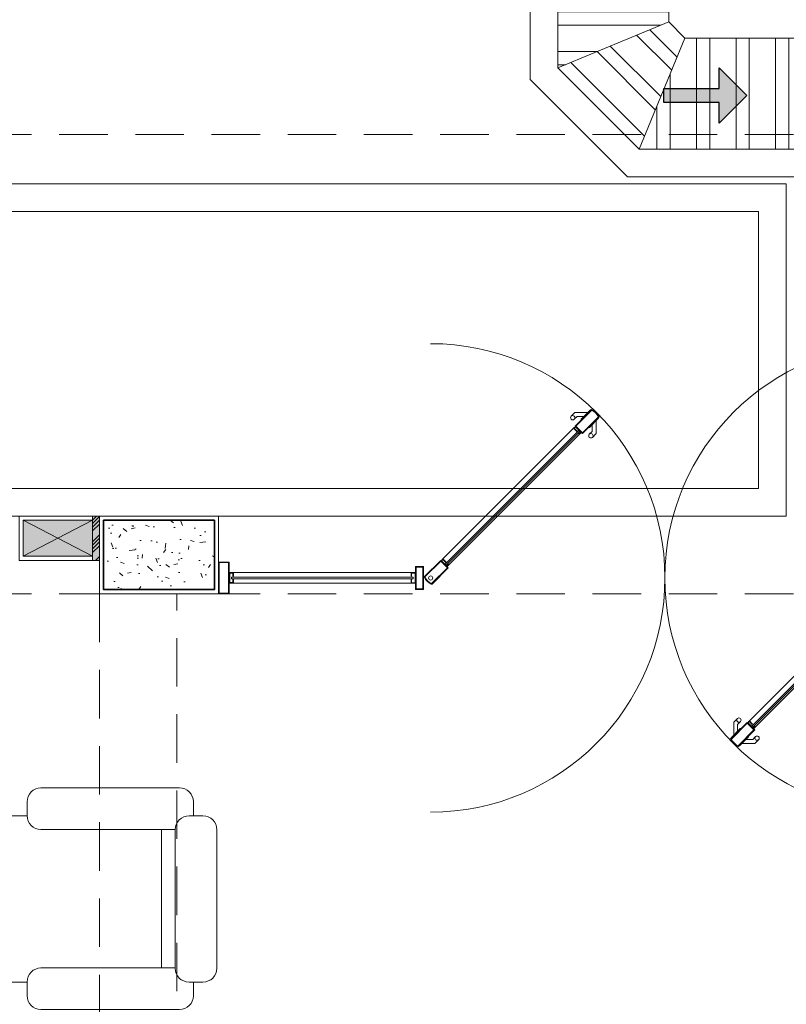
# Model space of a CAD drawing. Header units: millimetres. Extents: x -8931983 to 9630244, y 4 to 18563053.
# Tile 45 of 256: x 349113.97 to 349116.74, y 9281947.01 to 9281950.57. Entities that reach past the tile are written whole.
import ezdxf

# ---------------------------------------------------------------- set-up
doc = ezdxf.new("R2010")
doc.units = ezdxf.units.MM
doc.linetypes.add('CONTINUA', pattern=[0])
doc.linetypes.add('DASHED2', pattern=[0.375, 0.25, -0.125])
for name, color, linetype, lineweight in [('.', 7, 'Continuous', 0), ('0_ CUNETAS', 151, 'Continuous', 5), ('0_PROYECCIONES 1', 1, 'DASHED2', 0), ('COLUMNAS', 3, 'Continuous', 35), ('COLUMNETAS TOP', 253, 'Continuous', 0), ('CUNETAS', 5, 'Continuous', 0), ('JUNTAS DE DILATACIÓN', 160, 'CONTINUA', 9), ('SECTOR 4 - 1P - VIDRIO', 1, 'Continuous', 5), ('TARRAJEO', 32, 'Continuous', 0), ('vereda', 254, 'Continuous', 5)]:
    doc.layers.add(name, color=color, linetype=linetype, lineweight=lineweight)
doc.layers.add('0_COLUMNA ACHURADO', color=250, linetype='Continuous', lineweight=0, true_color=0x363636)
doc.layers.add('LMOBILIARIO', color=252, linetype='Continuous', lineweight=5, true_color=0x898989)

# ---------------------------------------------------------------- blocks, each defined once
blk = doc.blocks.new('*U3834')
at = {"layer": '.', "lineweight": 30}
h = blk.add_hatch(color=1, dxfattribs=at)
h.dxf.hatch_style = 1
h.paths.add_polyline_path([(-0.0249999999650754, -0.0500000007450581), (-0.0999999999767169, -0.0500000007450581), (0, -0.150000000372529), (0.1000000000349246, -0.0500000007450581), (0.0250000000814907, -0.0500000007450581), (0.0250000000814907, 0.1499999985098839), (-0.0249999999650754, 0.1499999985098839)])
at = {"layer": '0_ CUNETAS', "color": 1, "lineweight": 30}
blk.add_lwpolyline([(-0.099999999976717, -0.0500000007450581), (-0.0249999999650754, -0.0500000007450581), (-0.0249999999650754, 0.1499999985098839), (0.0250000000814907, 0.1499999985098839), (0.0250000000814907, -0.0500000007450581), (0.1000000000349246, -0.0500000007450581), (0, -0.150000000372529)], close=True, dxfattribs=at)
blk = doc.blocks.new('*U3843')
at = {"layer": '0_ CUNETAS', "color": 0, "linetype": 'ByBlock', "lineweight": -2, "transparency": 16777216}
for p in [(4e-16, 6), (3e-16, 4.5), (2e-16, 3), (1e-16, 1.5), (0, 0)]:
    blk.add_blockref('*U3834', p, dxfattribs=at)
blk = doc.blocks.new('red drenaje')
at = {"layer": '0_ CUNETAS', "lineweight": 0}
h = blk.add_hatch(dxfattribs=at)
h.set_pattern_fill('ANSI32', color=256, scale=0.015, angle=135)
h.set_pattern_definition([(180, (7.209970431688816, 111.0331056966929), (0, -0.142875), []), (180, (7.162345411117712, 111.080730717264), (0, -0.142875), [])])
h.paths.add_polyline_path([(-34.72003029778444, 70.02810567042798), (-35.1200302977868, 70.02810567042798), (-35.12003029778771, 32.39097884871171), (-34.72003029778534, 32.55666427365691)])
h = blk.add_hatch(dxfattribs=at)
h.set_pattern_fill('ANSI32', color=256, scale=0.015, angle=270)
h.set_pattern_definition([(315, (7.209970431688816, 111.0331056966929), (0.101027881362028, 0.101027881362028), []), (315, (7.209970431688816, 110.9657537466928), (0.101027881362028, 0.101027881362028), [])])
h.paths.add_polyline_path([(-34.82713707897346, 32.09808562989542), (-34.66145165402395, 32.49808562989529), (-34.72003029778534, 32.55666427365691), (-35.12003029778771, 32.39097884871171)])
h = blk.add_hatch(dxfattribs=at)
h.set_pattern_fill('ANSI32', color=256, scale=0.015, angle=45)
h.set_pattern_definition([(90, (7.209970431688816, 111.0331056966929), (-0.142875, 0), []), (90, (7.25759545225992, 111.080730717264), (-0.142875, 0), [])])
h.paths.add_polyline_path([(-34.66145165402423, 32.49808562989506), (-34.82713707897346, 32.09808562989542), (-28.17846008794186, 32.09808562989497), (-28.01277466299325, 32.49808562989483)])
for p, q in [((-35.22003029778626, 70.02810567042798), (-35.22003029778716, 32.34955749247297)), ((-35.12003029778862, 70.02810567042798), (-35.12003029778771, 32.39097884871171)), ((-34.72003029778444, 70.02810567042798), (-34.72003029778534, 32.55666427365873)), ((-34.72003029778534, 32.55666427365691), (-34.66145165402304, 32.49808562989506)), ((-34.66145165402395, 32.49808562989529), (-28.01277466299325, 32.49808562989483)), ((-35.12003029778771, 32.39097884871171), (-34.82713707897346, 32.09808562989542)), ((-35.22003029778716, 32.34955749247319), (-34.86855843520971, 31.99808562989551)), ((-34.82713707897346, 32.09808562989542), (-28.17846008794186, 32.09808562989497)), ((-34.86855843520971, 31.99808562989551), (-28.21988144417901, 31.99808562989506))]:
    blk.add_line(p, q, dxfattribs=at)
for points in [[(-35.12003029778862, 70.02810567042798), (-34.72003029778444, 70.02810567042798), (-34.72003029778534, 32.55666427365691), (-35.12003029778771, 32.39097884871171), (-35.1200302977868, 70.02810567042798)], [(-35.12003029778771, 32.39097884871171), (-34.72003029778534, 32.55666427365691), (-34.66145165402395, 32.49808562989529), (-34.82713707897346, 32.09808562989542), (-35.12003029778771, 32.39097884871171)], [(-34.66145165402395, 32.49808562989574), (-34.82713707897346, 32.09808562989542), (-28.17846008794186, 32.09808562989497), (-28.01277466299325, 32.49808562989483), (-34.66145165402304, 32.49808562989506)]]:
    blk.add_lwpolyline(points, dxfattribs=at)
at = {"layer": '0_ CUNETAS', "lineweight": 0, "rotation": 90.0000000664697}
blk.add_blockref('*U3843', (-28.58803889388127, 32.29142262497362), dxfattribs=at)
blk = doc.blocks.new('VEREDAAAAA')
at = {"layer": 'vereda'}
for points in [[(-9.050800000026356, -1.200000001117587), (-6.050800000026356, -1.200000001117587), (-6.050800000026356, 0), (-9.050800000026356, 0)], [(-8.950799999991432, -1.100000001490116), (-6.150800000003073, -1.100000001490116), (-6.150800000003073, -0.099999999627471), (-8.950799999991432, -0.099999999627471)]]:
    blk.add_lwpolyline(points, close=True, dxfattribs=at)
blk = doc.blocks.new('*U1744')
at = {"color": 8}
for p, q in [((-1.224718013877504, 0.6722604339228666), (-1.2380469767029, 0.6589314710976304)), ((-1.227016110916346, 0.6479006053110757), (-1.216904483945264, 0.6580122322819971)), ((-1.178298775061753, 0.6722604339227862), (-1.224718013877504, 0.6722604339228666)), ((-1.192546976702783, 0.658012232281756), (-1.216904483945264, 0.6580122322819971)), ((-1.148385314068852, 0.6423469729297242), (-1.148385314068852, 0.5959277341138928)), ((-1.162633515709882, 0.628098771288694), (-1.162633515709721, 0.6037412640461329)), ((-1.172745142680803, 0.5936296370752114), (-1.162633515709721, 0.6037412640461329)), ((-1.148385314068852, 0.5959277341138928), (-1.161714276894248, 0.5825987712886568)), ((-0.6516146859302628, -0.4456216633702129), (-0.6382857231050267, -0.432292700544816)), ((-0.6516146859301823, -0.4920409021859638), (-0.6516146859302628, -0.4456216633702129)), ((-0.6272548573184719, -0.4433235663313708), (-0.6373664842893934, -0.4534351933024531)), ((-0.6373664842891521, -0.4777927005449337), (-0.6373664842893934, -0.4534351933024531)), ((-0.6217012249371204, -0.5219543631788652), (-0.575281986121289, -0.5219543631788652)), ((-0.6074530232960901, -0.5077061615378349), (-0.583095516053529, -0.5077061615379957)), ((-0.5729838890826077, -0.4975945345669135), (-0.583095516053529, -0.5077061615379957)), ((-0.575281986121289, -0.5219543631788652), (-0.561953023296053, -0.5086254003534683))]:
    blk.add_line(p, q, dxfattribs=at)
at = {"color": 252}
for p, q in [((-1.226556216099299, 0.6125450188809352), (-1.698256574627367, 0.140844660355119)), ((-1.676784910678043, 0.1193729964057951), (-1.205084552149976, 0.5910733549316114)), ((-2.304995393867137, 0.0940000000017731), (-1.815600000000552, 0.0940000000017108)), ((0.6569954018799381, 0.0939389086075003), (0.0155999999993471, 0.0940000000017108)), ((-1.815600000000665, 0.0560000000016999), (-2.30499539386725, 0.0560000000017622)), ((0.0155999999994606, 0.0560000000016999), (0.6569954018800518, 0.0559389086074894)), ((-0.5918992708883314, -0.4437834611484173), (-0.1201989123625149, 0.0279168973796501)), ((-0.0987272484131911, 0.0064452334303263), (-0.5704276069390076, -0.465255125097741))]:
    blk.add_line(p, q, dxfattribs=at)
for p, q in [((-2.304995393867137, 0.0806530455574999), (-2.306995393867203, 0.0806530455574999)), ((-1.771440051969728, 0.0973780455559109), (-1.771440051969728, 0.0953780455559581)), ((-0.0285599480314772, 0.0973780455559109), (-0.0285599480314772, 0.0953780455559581)), ((0.6569954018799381, 0.080591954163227), (0.6589954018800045, 0.080591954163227)), ((-2.30499539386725, 0.069305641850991), (-2.306995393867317, 0.069305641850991)), ((0.6569954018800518, 0.0692445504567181), (0.6589954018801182, 0.0692445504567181))]:
    blk.add_line(p, q)
for points in [[(-1.137361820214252, 0.6563431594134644), (-1.197239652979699, 0.5964653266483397), (-1.224180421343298, 0.6234060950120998), (-1.16430258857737, 0.6832839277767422, -0.1583074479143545), (-1.137361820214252, 0.6563431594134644, -2.401263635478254)], [(-1.767907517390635, 0.0771470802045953, 0.0002980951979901), (-1.767872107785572, 0.0770826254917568, -0.3337091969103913), (-1.767435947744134, 0.0801505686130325), (-1.709117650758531, 0.1384688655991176), (-1.68217688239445, 0.1115280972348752), (-1.740495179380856, 0.0532098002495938, -0.3337091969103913), (-1.743563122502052, 0.0527736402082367, 0.0002980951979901), (-1.743498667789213, 0.0527382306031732, -0.0002980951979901)], [(-0.0565013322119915, 0.0975678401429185, -0.0002980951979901), (-0.0564368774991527, 0.0975324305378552, 0.3337091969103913), (-0.0595048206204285, 0.0970962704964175), (-0.1178231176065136, 0.0387779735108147), (-0.0908823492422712, 0.011837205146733), (-0.0325640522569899, 0.0701555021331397, 0.3337091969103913), (-0.0321278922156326, 0.0732234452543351, -0.0002980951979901), (-0.0320924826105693, 0.0731589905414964, 0.0002980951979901)], [(-0.6356974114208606, -0.5329778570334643), (-0.5758195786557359, -0.473100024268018), (-0.602760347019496, -0.4461592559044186), (-0.6626381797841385, -0.5060370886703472, 0.1583074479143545), (-0.6356974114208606, -0.5329778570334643, 2.401263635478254)]]:
    blk.add_lwpolyline(points, format="xyb")
at = {"color": 1}
for points in [[(-1.1398167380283, 0.656716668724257), (-1.197239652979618, 0.5992937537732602), (-1.221351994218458, 0.6234060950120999), (-1.163929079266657, 0.6808290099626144, -0.1458964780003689)], [(-0.6360709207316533, -0.5305229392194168), (-0.5786480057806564, -0.4731000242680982), (-0.602760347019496, -0.4489876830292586), (-0.6601832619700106, -0.5064105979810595, 0.1458964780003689)]]:
    blk.add_lwpolyline(points, format="xyb", close=True, dxfattribs=at)
at = {"color": 8}
for points in [[(-1.202028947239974, 0.645557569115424), (-1.201917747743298, 0.6486414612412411), (-1.168928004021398, 0.6816312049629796), (-1.16584411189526, 0.6817424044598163)], [(-1.175088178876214, 0.618616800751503), (-1.172004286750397, 0.6187280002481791), (-1.139014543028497, 0.6517177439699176), (-1.138903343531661, 0.6548016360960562)], [(-0.6249118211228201, -0.4683107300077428), (-0.6279957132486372, -0.4684219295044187), (-0.6609854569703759, -0.5014116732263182), (-0.6610966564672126, -0.5044955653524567)], [(-0.5979710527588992, -0.4952514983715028), (-0.5980822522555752, -0.4983353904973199), (-0.6310719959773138, -0.5313251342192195), (-0.6341558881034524, -0.531436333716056)]]:
    blk.add_lwpolyline(points, dxfattribs=at)
at = {"color": 1}
for points in [[(-1.699613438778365, 0.1316243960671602), (-1.217411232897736, 0.6138266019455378), (-1.213342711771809, 0.6097580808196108), (-1.695544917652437, 0.1275558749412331)], [(-2.322595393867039, 0.1301500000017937), (-2.356999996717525, 0.1301500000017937), (-2.356999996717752, 0.0198500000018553), (-2.322595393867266, 0.0198500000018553)], [(-1.798000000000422, 0.1144280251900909), (-1.773440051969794, 0.1144280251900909), (-1.773440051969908, 0.0358780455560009), (-1.798000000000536, 0.0358780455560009)], [(-0.0020000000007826, 0.1144280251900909), (-0.0265599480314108, 0.1144280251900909), (-0.0265599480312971, 0.0358780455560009), (-0.0020000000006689, 0.0358780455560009)], [(0.6745954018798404, 0.1300889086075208), (0.7090000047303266, 0.1300889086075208), (0.7090000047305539, 0.0197889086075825), (0.6745954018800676, 0.0197889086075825)], [(-1.808526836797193, 0.0779327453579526), (-2.312389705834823, 0.0779327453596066), (-2.312389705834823, 0.0720259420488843), (-1.808526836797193, 0.0720259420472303)], [(0.0085268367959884, 0.0779327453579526), (0.664389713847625, 0.0778716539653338), (0.664389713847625, 0.0719648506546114), (0.0085268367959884, 0.0720259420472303)], [(-0.1109786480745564, 0.0292737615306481), (-0.593180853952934, -0.4529284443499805), (-0.589112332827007, -0.4569969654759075), (-0.1069101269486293, 0.025205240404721)]]:
    blk.add_lwpolyline(points, close=True, dxfattribs=at)
for points in [[(-1.224548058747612, 0.6105368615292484), (-1.223487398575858, 0.611597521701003), (-1.22443489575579, 0.6125450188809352), (-1.219937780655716, 0.6170421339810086), (-1.200587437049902, 0.5976917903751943), (-1.205084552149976, 0.5931946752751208), (-1.215571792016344, 0.6036819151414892), (-1.216632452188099, 0.6026212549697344), (-1.205084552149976, 0.5910733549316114), (-1.198466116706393, 0.5976917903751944), (-1.219937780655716, 0.6191634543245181), (-1.226556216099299, 0.6125450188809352), (-1.224548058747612, 0.6105368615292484)], [(-1.697309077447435, 0.1377758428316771), (-1.698256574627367, 0.1387233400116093), (-1.70275368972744, 0.1342262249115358), (-1.683403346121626, 0.1148758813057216), (-1.678906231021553, 0.1193729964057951), (-1.689393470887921, 0.1298602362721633), (-1.688332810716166, 0.1309208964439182), (-1.676784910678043, 0.1193729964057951), (-1.683403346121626, 0.1127545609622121), (-1.70487501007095, 0.1342262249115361), (-1.698256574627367, 0.140844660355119), (-1.69624841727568, 0.138836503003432), (-1.697309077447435, 0.1377758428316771)], [(-2.30499539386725, 0.069305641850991), (-2.30499539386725, 0.0560000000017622), (-2.3205953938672, 0.0560000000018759), (-2.320595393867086, 0.0940000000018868), (-2.304995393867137, 0.0940000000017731), (-2.304995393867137, 0.0806530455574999)], [(-2.306995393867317, 0.069305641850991), (-2.306995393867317, 0.0580000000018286), (-2.318595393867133, 0.0580000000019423), (-2.31859539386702, 0.0920000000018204), (-2.306995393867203, 0.0920000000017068), (-2.306995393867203, 0.0806530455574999)], [(-1.815600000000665, 0.0691525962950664), (-1.815600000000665, 0.0560000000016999), (-1.800000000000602, 0.0560000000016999), (-1.800000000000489, 0.0940000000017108), (-1.815600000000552, 0.0940000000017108), (-1.815600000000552, 0.0805000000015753), (-1.814100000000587, 0.0805000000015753), (-1.814100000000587, 0.0925000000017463), (-1.801500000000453, 0.0925000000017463), (-1.801500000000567, 0.0575000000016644), (-1.814100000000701, 0.0575000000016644), (-1.814100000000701, 0.0691525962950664), (-1.815600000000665, 0.0691525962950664)], [(0.0155999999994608, 0.0691525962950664), (0.0155999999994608, 0.0560000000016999), (-6.024e-13, 0.0560000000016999), (-7.16e-13, 0.0940000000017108), (0.0155999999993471, 0.0940000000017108), (0.0155999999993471, 0.0805000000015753), (0.0140999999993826, 0.0805000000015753), (0.0140999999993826, 0.0925000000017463), (0.0014999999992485, 0.0925000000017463), (0.0014999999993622, 0.0575000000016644), (0.0140999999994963, 0.0575000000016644), (0.0140999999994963, 0.0691525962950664), (0.0155999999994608, 0.0691525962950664)], [(0.6569954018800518, 0.0692445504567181), (0.6569954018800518, 0.0559389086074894), (0.6725954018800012, 0.0559389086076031), (0.6725954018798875, 0.093938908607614), (0.6569954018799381, 0.0939389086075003), (0.6569954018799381, 0.080591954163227)], [(0.6589954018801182, 0.0692445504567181), (0.6589954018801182, 0.0579389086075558), (0.6705954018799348, 0.0579389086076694), (0.6705954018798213, 0.0919389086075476), (0.6589954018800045, 0.0919389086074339), (0.6589954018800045, 0.080591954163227)], [(-0.1171300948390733, 0.026969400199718), (-0.1180775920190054, 0.0279168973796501), (-0.1135804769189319, 0.0324140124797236), (-0.0942301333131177, 0.0130636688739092), (-0.0987272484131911, 0.0085665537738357), (-0.1092144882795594, 0.0190537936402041), (-0.1102751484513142, 0.0179931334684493), (-0.0987272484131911, 0.0064452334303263), (-0.0921088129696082, 0.0130636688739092), (-0.113580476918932, 0.034535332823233), (-0.1201989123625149, 0.0279168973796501), (-0.1181907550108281, 0.0259087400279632), (-0.1171300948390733, 0.026969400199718)], [(-0.5898911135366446, -0.4457916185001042), (-0.5909517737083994, -0.4468522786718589), (-0.5918992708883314, -0.4459047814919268), (-0.5963963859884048, -0.4504018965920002), (-0.5770460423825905, -0.4697522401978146), (-0.572548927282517, -0.4652551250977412), (-0.5830361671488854, -0.4547678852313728), (-0.5819755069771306, -0.453707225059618), (-0.5704276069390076, -0.465255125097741), (-0.5770460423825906, -0.471873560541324), (-0.5985177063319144, -0.4504018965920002), (-0.5918992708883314, -0.4437834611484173), (-0.5898911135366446, -0.4457916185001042)]]:
    blk.add_lwpolyline(points)
for points in [[(-2.320595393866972, 0.1321500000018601), (-2.358999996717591, 0.1321500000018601), (-2.358999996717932, 0.0178500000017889), (-2.320595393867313, 0.0178500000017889)], [(-1.800000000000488, 0.1164280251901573), (-1.771440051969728, 0.1164280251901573), (-1.771440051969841, 0.0338780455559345), (-1.800000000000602, 0.0338780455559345)], [(-7.162e-13, 0.1164280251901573), (-0.0285599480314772, 0.1164280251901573), (-0.0285599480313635, 0.0338780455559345), (-6.025e-13, 0.0338780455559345)], [(0.6725954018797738, 0.1320889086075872), (0.7110000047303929, 0.1320889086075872), (0.711000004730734, 0.0177889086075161), (0.6725954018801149, 0.0177889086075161)]]:
    blk.add_lwpolyline(points, close=True)
for points in [[(-1.766119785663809, 0.078046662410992, -0.3337091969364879), (-1.766021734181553, 0.0787363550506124), (-1.709117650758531, 0.1356404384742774), (-1.685005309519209, 0.1115280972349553), (-1.741909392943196, 0.0546240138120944, -0.3337091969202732), (-1.742599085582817, 0.0545259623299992, -0.3337091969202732)], [(-0.0574009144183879, 0.0957801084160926, 0.3337091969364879), (-0.0580906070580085, 0.0956820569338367), (-0.1149946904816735, 0.0387779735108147), (-0.0908823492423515, 0.0146656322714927), (-0.0339782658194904, 0.0715697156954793, 0.3337091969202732), (-0.0338802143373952, 0.0722594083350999, 0.3337091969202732)]]:
    blk.add_lwpolyline(points, format="xyb", dxfattribs=at)
at = {"color": 8}
for centre in [(-1.232531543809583, 0.6534160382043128), (-1.167229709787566, 0.5881142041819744), (-0.632770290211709, -0.4378081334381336), (-0.5674684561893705, -0.5031099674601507)]:
    blk.add_circle(centre, 0.0078, dxfattribs=at)
at = {"color": 1}
for centre in [(-1.745492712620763, 0.0751530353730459), (-0.0545072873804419, 0.0751530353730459)]:
    blk.add_circle(centre, 0.0075, dxfattribs=at)
at = {"color": 252}
for centre, start, end in [((-1.745492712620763, 0.0751530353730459), 270, 90), ((-0.0545072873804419, 0.0751530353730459), 90, 270)]:
    blk.add_arc(centre, 0.8454927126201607, start, end, dxfattribs=at)
for centre, start, end in [((-1.720074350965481, 0.1005713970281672), 206.1704227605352, 244.1367732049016), ((-0.0799256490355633, 0.0497346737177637), 25.86322679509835, 63.82957723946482)]:
    blk.add_arc(centre, 0.0532573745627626, start, end)
at = {"color": 1}
for centre, start, end in [((-1.71967574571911, 0.1009700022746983), 206.2695197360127, 243.7304802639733), ((-0.0803242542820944, 0.0493360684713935), 26.2695197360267, 63.73048026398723)]:
    blk.add_arc(centre, 0.0517931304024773, start, end, dxfattribs=at)
blk = doc.blocks.new('muebless admii')
at = {"layer": 'LMOBILIARIO', "linetype": 'ByBlock', "lineweight": 0}
for p, q in [((-0.1667919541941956, 1.760218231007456), (-0.6667919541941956, 1.760218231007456)), ((-0.7167919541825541, 1.710218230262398), (-0.7167919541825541, 1.660218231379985)), ((-0.1167919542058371, 1.660218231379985), (-0.1167919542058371, 1.710218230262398)), ((-0.7176134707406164, 1.675723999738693), (-0.7676134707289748, 1.675723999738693)), ((-0.0676134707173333, 1.675723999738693), (-0.1176134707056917, 1.675723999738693)), ((-0.8176134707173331, 1.62572400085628), (-0.8176134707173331, 1.12572400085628)), ((-0.6676134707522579, 1.12572400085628), (-0.6676134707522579, 1.610224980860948)), ((-0.6667919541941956, 1.610218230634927), (-0.1667919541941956, 1.610218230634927)), ((-0.1676134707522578, 1.610218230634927), (-0.1676134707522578, 1.12572400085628)), ((-0.0176134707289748, 1.12572400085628), (-0.0176134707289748, 1.62572400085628)), ((-0.6667919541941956, 1.560218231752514), (-0.1676134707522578, 1.560218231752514)), ((-0.7676134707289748, 1.075724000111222), (-0.7176134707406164, 1.075724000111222)), ((-0.7167919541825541, 1.075730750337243), (-0.7167919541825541, 1.010218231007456)), ((-0.1176134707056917, 1.075724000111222), (-0.0676134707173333, 1.075724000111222)), ((-0.1167919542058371, 1.010218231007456), (-0.1167919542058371, 1.075724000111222)), ((-0.9747838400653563, 0.9941836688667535), (-1.474783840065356, 0.9941836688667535)), ((-0.5033325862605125, 0.9602182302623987), (-0.6667919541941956, 0.9602182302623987)), ((-0.1667919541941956, 0.9602182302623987), (-0.5440074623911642, 0.9602182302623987)), ((-1.524783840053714, 0.9441836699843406), (-1.524783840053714, 0.8941836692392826)), ((-0.9247838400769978, 0.8941836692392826), (-0.9247838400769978, 0.9441836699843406)), ((-1.509278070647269, 0.8950051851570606), (-1.559278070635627, 0.8950051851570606)), ((-0.859278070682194, 0.8950051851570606), (-0.9247838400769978, 0.8950051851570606)), ((-1.609278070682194, 0.8450051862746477), (-1.609278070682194, -0.8549948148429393)), ((-1.459278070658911, -0.8549948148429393), (-1.459278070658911, 0.8450051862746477)), ((-1.459278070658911, 0.8441836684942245), (-0.9747838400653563, 0.8441836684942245)), ((-1.409278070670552, -0.8549948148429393), (-1.409278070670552, 0.8441836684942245)), ((-0.809278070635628, 0.8450051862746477), (-0.809278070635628, 0.4677896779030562)), ((-0.809278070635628, 0.5084645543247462), (-0.809278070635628, -0.1322103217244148)), ((0, 0.474999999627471), (-0.5, 0.474999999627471)), ((-0.5, 0.474999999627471), (-0.5, -0.4649999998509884)), ((0, -0.4649999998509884), (0, 0.474999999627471)), ((-0.809278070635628, 0.2950051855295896), (-1.409278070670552, 0.2950051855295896)), ((-0.809278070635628, -0.09153544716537), (-0.809278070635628, -0.732210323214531)), ((-0.809278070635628, -0.3049948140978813), (-1.409278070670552, -0.3049948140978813)), ((-0.5, -0.4649999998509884), (0, -0.4649999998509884)), ((-0.809278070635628, -0.691535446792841), (-0.809278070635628, -0.8549948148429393)), ((-0.9747838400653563, -0.8558163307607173), (-1.459284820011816, -0.8558163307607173)), ((-1.559278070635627, -0.9049948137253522), (-1.509278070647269, -0.9049948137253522)), ((-1.524783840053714, -0.9058163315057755), (-1.524783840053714, -0.9558163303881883)), ((-0.9247905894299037, -0.9049948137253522), (-0.859278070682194, -0.9049948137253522)), ((-0.9247838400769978, -0.9558163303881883), (-0.9247838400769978, -0.9058163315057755)), ((-1.474783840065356, -1.005816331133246), (-0.9747838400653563, -1.005816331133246)), ((-0.6498578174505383, -1.020218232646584), (0.4501421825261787, -1.020221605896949)), ((-0.0998578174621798, -1.020219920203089), (-0.0998578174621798, -1.620218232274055)), ((-0.6998578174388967, -1.070218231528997), (-0.6998578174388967, -1.135724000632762)), ((0.5001421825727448, -1.135734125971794), (0.5001421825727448, -1.070221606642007)), ((-0.6990363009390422, -1.135724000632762), (-0.7490363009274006, -1.135724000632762)), ((0.5509636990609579, -1.135727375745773), (0.5009636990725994, -1.135727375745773)), ((-0.7990363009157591, -1.18572400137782), (-0.7990363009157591, -1.68572400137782)), ((-0.649036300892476, -1.670218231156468), (-0.649036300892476, -1.18572400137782)), ((0.450963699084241, -1.185727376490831), (0.450963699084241, -1.670228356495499)), ((0.600963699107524, -1.685727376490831), (0.600963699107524, -1.185727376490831)), ((0.450963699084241, -1.620218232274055), (-0.649036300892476, -1.620218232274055)), ((0.450963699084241, -1.670218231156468), (-0.6498578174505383, -1.670218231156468)), ((-0.7490363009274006, -1.735724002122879), (-0.6990363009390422, -1.735724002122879)), ((-0.6998578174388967, -1.720218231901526), (-0.6998578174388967, -1.770218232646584)), ((0.5001421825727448, -1.770221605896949), (0.5001421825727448, -1.720221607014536)), ((0.5009636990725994, -1.735727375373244), (0.5509636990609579, -1.735727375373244)), ((-0.6498578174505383, -1.820218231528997), (0.450723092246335, -1.820218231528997))]:
    blk.add_line(p, q, dxfattribs=at)
for centre, start, end in [((-0.6667919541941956, 1.710218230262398), 90, 180), ((-0.6667919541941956, 1.710218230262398), 90, 180), ((-0.1667919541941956, 1.710218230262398), 0, 90), ((-0.7676134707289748, 1.62572400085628), 90, 180), ((-0.0676134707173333, 1.62572400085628), 0, 90), ((-0.6667919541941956, 1.660218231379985), 180, 270), ((-0.1667919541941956, 1.660218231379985), 270, 0), ((-0.7676134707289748, 1.12572400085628), 180, 270), ((-0.7176134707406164, 1.12572400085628), 270, 0), ((-0.1176134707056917, 1.12572400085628), 180, 270), ((-0.0676134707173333, 1.12572400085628), 270, 0), ((-0.6667919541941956, 1.010218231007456), 180, 270), ((-0.1667919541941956, 1.010218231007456), 270, 0), ((-1.474783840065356, 0.9441836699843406), 90, 180), ((-0.9747838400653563, 0.9441836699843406), 0, 90), ((-1.559278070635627, 0.8450051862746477), 90, 180), ((-1.509278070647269, 0.8450051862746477), 0, 90), ((-0.9747838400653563, 0.8941836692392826), 270, 0), ((-0.859278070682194, 0.8450051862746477), 0, 90), ((-1.559278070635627, -0.8549948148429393), 180, 270), ((-1.559278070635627, -0.8549948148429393), 180, 270), ((-1.509278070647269, -0.8549948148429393), 270, 0), ((-0.9747838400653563, -0.9058163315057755), 0, 90), ((-0.859278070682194, -0.8549948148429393), 270, 0), ((-1.474783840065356, -0.9558163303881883), 180, 270), ((-0.9747838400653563, -0.9558163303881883), 270, 0), ((-0.6498578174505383, -1.070218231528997), 90, 180), ((0.4501421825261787, -1.070221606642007), 0, 90), ((-0.7490363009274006, -1.18572400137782), 90, 180), ((-0.6990363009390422, -1.18572400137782), 0, 90), ((0.5009636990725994, -1.185727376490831), 90, 180), ((0.5509636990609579, -1.185727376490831), 0, 90), ((-0.6498578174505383, -1.720218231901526), 90, 180), ((0.4501421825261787, -1.720221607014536), 0, 90), ((-0.7490363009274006, -1.68572400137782), 180, 270), ((0.5509636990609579, -1.685727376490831), 270, 0), ((-0.6498578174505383, -1.770218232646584), 180, 270), ((0.4501421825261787, -1.770221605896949), 270, 0), ((0.4501421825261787, -1.770221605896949), 270, 0)]:
    blk.add_arc(centre, 0.05, start, end, dxfattribs=at)
blk = doc.blocks.new('ADMIII PLATA GG')
at = {"layer": '.', "true_color": 0xadddf7, "transparency": 33554572}
h = blk.add_hatch(color=141, dxfattribs=at)
h.dxf.hatch_style = 1
h.paths.add_polyline_path([(-7.314999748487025, 0.0150000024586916), (-7.3399997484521, 0.0150000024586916), (-7.3399997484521, -0.14499999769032), (-7.314999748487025, -0.14499999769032)])
at = {"layer": '0_COLUMNA ACHURADO'}
h = blk.add_hatch(dxfattribs=at)
h.set_pattern_fill('AR-CONC', color=256, scale=0.00088, angle=90.00000000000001)
h.set_pattern_definition([(140, (0, 0), (0.0140263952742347, 0.1603225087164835), [0.016764, -0.184404]), (85.00000000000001, (0, 0), (-0.1681300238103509, -0.0310142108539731), [0.0134112, -0.1475237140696]), (190.4514447, (0.0011688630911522, 0.0133601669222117), (-0.1541036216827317, 0.1293082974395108), [0.014247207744, -0.156719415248]), (136.1842, (-0.0447039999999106, 0), (0.0369972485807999, 0.2385495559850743), [0.025146, -0.2766059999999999]), (186.63555761, (-0.0416209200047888, 0.0198791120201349), (-0.2177349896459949, 0.2089156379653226), [0.0213708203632, -0.2350793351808]), (81.18415117, (-0.0447039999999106, 0), (-0.2177349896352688, 0.2089156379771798), [0.0201167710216, -0.2212845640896]), (111, (-0.033527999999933, 0.0223520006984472), (0.0899933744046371, 0.1334206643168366), [0.016764, -0.184404]), (56.00000000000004, (-0.033527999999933, 0.0223520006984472), (-0.1620854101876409, 0.0543857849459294), [0.0134112, -0.1475232]), (161.451445, (-0.0260285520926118, 0.0334703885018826), (-0.0720920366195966, 0.1878064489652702), [0.014247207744, -0.1567191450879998]), (127.5, (0, 0), (-0.0744084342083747, 0.0027179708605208), [0, -0.14573504, 0, -0.1497584, 0, -0.148082]), (97.49999999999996, (0, 0), (-0.0881589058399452, 0.0588013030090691), [0, -0.08538464, 0, -0.14238224, 0, -0.0564388]), (57.50000000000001, (0, -0.0498449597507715), (0.0050412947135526, 0.1193197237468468), [0, -0.05588, 0, -0.1743456, 0, -0.2313432]), (47.5, (0, -0.0721969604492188), (-0.0223753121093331, 0.1303536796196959), [0, -0.072644, 0, -0.11578336, 0, -0.1642872])])
h.paths.add_polyline_path([(-6.900000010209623, 0), (-7.300000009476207, 0), (-7.300000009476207, -0.25), (-6.900000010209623, -0.25)])
at = {"layer": 'COLUMNETAS TOP', "true_color": 0xc0c0c0}
blk.add_hatch(color=9, dxfattribs=at).paths.add_polyline_path([(-7.589999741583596, -1.8626451e-09), (-7.339999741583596, -1.8626451e-09), (-7.339999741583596, -0.130000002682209), (-7.589999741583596, -0.130000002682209)])
at = {"layer": 'JUNTAS DE DILATACIÓN'}
h = blk.add_hatch(dxfattribs=at)
h.set_pattern_fill('ANSI34', color=256, scale=0.0029, angle=0.0939636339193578)
h.set_pattern_definition([(45.09396363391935, (-5594.26086927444, -1533.126894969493), (-0.0391281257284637, 0.0389999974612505), []), (45.09396363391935, (-5594.247847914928, -1533.126873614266), (-0.0391281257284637, 0.0389999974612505), []), (45.09396363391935, (-5594.234826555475, -1533.12685225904), (-0.0391281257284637, 0.0389999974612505), []), (45.09396363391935, (-5594.221805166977, -1533.126830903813), (-0.0391281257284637, 0.0389999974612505), [])])
h.paths.add_polyline_path([(-7.314999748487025, 0.0150000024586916), (-7.3399997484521, 0.0150000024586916), (-7.3399997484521, -0.14499999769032), (-7.314999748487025, -0.14499999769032)])
at = {"layer": '0_PROYECCIONES 1', "ltscale": 0.7}
blk.add_lwpolyline([(1.515000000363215, 1.391999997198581), (-19.31500001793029, 1.391999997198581), (-19.31500001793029, -23.93800000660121), (1.515000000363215, -23.93800000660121)], close=True, dxfattribs=at)
at = {"layer": '0_PROYECCIONES 1', "ltscale": 0.7, "elevation": -2.170282e-10}
for points in [[(-0.7149999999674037, -0.2649999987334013), (-0.7149999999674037, 0.0149999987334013), (-17.08500000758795, 0.0150000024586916), (-17.08500000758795, -0.264999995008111)], [(-7.035000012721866, -0.2650011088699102), (-7.315000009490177, -0.2650011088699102), (-7.315000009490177, -22.05000110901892), (-7.035000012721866, -22.05000110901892)]]:
    blk.add_lwpolyline(points, close=True, dxfattribs=at)
at = {"layer": 'COLUMNAS', "color": 6, "elevation": -2.170282e-10}
blk.add_lwpolyline([(-6.900000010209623, 0), (-7.300000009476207, 0), (-7.300000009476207, -0.25), (-6.900000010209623, -0.25)], close=True, dxfattribs=at)
at = {"layer": 'COLUMNETAS TOP'}
for p, q in [((-7.339999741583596, -1.8626451e-09, -20.5486376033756), (-7.589999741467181, -0.130000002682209, -20.5486376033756)), ((-7.589999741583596, -1.8626451e-09, -20.5486376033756), (-7.339999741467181, -0.130000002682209, -20.5486376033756))]:
    blk.add_line(p, q, dxfattribs=at)
at = {"layer": 'COLUMNETAS TOP', "elevation": -20.5486376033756}
blk.add_lwpolyline([(-7.589999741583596, -1.8626451e-09), (-7.339999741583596, -1.8626451e-09), (-7.339999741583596, -0.130000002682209), (-7.589999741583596, -0.130000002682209)], close=True, dxfattribs=at)
at = {"layer": 'JUNTAS DE DILATACIÓN', "elevation": -20.5486376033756}
blk.add_lwpolyline([(-7.314999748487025, 0.0150000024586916), (-7.3399997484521, 0.0150000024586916), (-7.3399997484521, -0.14499999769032), (-7.314999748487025, -0.14499999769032)], close=True, dxfattribs=at)
at = {"layer": 'TARRAJEO'}
for points, elevation in [([(-7.604999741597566, 0.0149999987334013), (-7.339999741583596, 0.0149999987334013), (-7.339999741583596, -0.1450000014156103), (-7.604999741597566, -0.1450000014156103)], -20.5486376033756), ([(-6.885000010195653, 0.0150000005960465), (-7.315000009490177, 0.0150000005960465), (-7.315000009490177, -0.2650000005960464), (-6.885000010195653, -0.2650000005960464)], -2.170282e-10)]:
    blk.add_lwpolyline(points, close=True, dxfattribs=dict(at, elevation=elevation))
at = {"lineweight": 5, "rotation": 270}
blk.add_blockref('muebless admii', (-8.65148063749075, -1.783463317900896), dxfattribs=at)
at = {"layer": 'SECTOR 4 - 1P - VIDRIO', "rotation": 180}
blk.add_blockref('*U1744', (-6.174000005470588, -0.1329110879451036), dxfattribs=at)

msp = doc.modelspace()

# ---------------------------------------------------------------- block references
at = {"lineweight": 5}
msp.add_blockref('VEREDAAAAA', (349122.7898144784, 9281949.974441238), dxfattribs=at)

# ---------------------------------------------------------------- next in the draw order: block references
msp.add_blockref('ADMIII PLATA GG', (349121.5748144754, 9281948.759441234), dxfattribs=at)

# ---------------------------------------------------------------- next in the draw order: block references
at = {"layer": 'CUNETAS', "color": 84, "lineweight": 30}
msp.add_blockref('red drenaje', (349151.0346959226, 9281918.001386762), dxfattribs=at)

doc.saveas('drawing.dxf')
